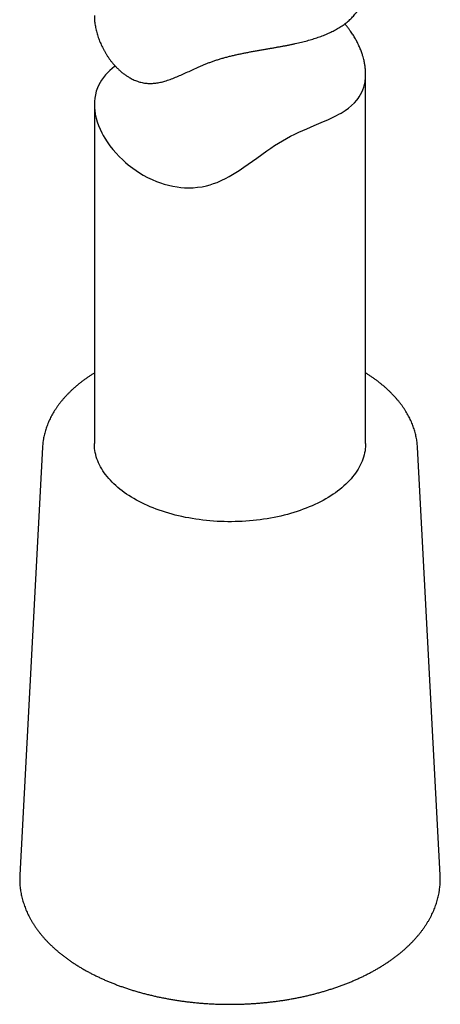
# Model space of a CAD drawing. Header units: millimetres. Extents: x 8 to 658, y 12 to 734.
# Tile 5 of 38: x 600 to 623, y 73 to 128. Entities that reach past the tile are written whole.
import ezdxf

# ---------------------------------------------------------------- set-up
doc = ezdxf.new("R2010")
doc.units = ezdxf.units.MM

msp = doc.modelspace()

# ---------------------------------------------------------------- linework, layer by layer
at = {"color": 7, "linetype": 'Continuous', "lineweight": 30}
for p, q in [((619.335, 104.427), (619.335, 124.843)), ((604.335, 123.158), (604.335, 104.427)), ((601.469, 104.22), (600.213, 80.562)), ((601.47, 104.222), (601.469, 104.22)), ((623.457, 80.562), (622.201, 104.22)), ((623.457, 80.562), (623.457, 80.558))]:
    msp.add_line(p, q, dxfattribs=at)
at = {"color": 7, "linetype": 'Continuous', "lineweight": 30, "flags": 128}
for points in [[(605.49, 125.29), (605.455, 125.266), (605.32, 125.159), (605.193, 125.048), (605.074, 124.933), (604.948, 124.795), (604.833, 124.653), (604.73, 124.505), (604.655, 124.383), (604.589, 124.258), (604.508, 124.077), (604.442, 123.891), (604.392, 123.699), (604.359, 123.511), (604.34, 123.32), (604.336, 123.125), (604.341, 122.98), (604.354, 122.833), (604.386, 122.626), (604.432, 122.416), (604.493, 122.205), (604.564, 122.004), (604.648, 121.801), (604.745, 121.599), (604.825, 121.451), (604.911, 121.304), (605.048, 121.09), (605.2, 120.878), (605.365, 120.669), (605.533, 120.474), (605.714, 120.283), (605.906, 120.098), (606.054, 119.965), (606.208, 119.835), (606.458, 119.642), (606.646, 119.51), (606.84, 119.383), (607.042, 119.263), (607.28, 119.133), (607.526, 119.014), (607.78, 118.907), (607.988, 118.829), (608.2, 118.76), (608.432, 118.696), (608.668, 118.643), (608.907, 118.602), (609.108, 118.577), (609.312, 118.562), (609.516, 118.555), (609.8, 118.563), (610.045, 118.584), (610.289, 118.62), (610.53, 118.671), (610.73, 118.724), (610.928, 118.787), (611.122, 118.859), (611.385, 118.974), (611.59, 119.076), (611.792, 119.186), (612.064, 119.347), (612.333, 119.519), (612.598, 119.697), (612.836, 119.863), (613.074, 120.032), (613.313, 120.203), (613.59, 120.401), (613.87, 120.597), (614.085, 120.743), (614.303, 120.887), (614.523, 121.027), (614.746, 121.161), (614.966, 121.286), (615.186, 121.404), (615.413, 121.518), (615.639, 121.626), (615.861, 121.728), (616.08, 121.824), (616.288, 121.913), (616.49, 121.999), (616.751, 122.109), (617.002, 122.216), (617.243, 122.321), (617.495, 122.438), (617.733, 122.556), (617.857, 122.623), (617.976, 122.69), (618.092, 122.76), (618.202, 122.831), (618.388, 122.963), (618.558, 123.102), (618.711, 123.248), (618.849, 123.403), (618.918, 123.493), (618.983, 123.587), (619.058, 123.712), (619.125, 123.842), (619.183, 123.977), (619.231, 124.118), (619.271, 124.264), (619.301, 124.415), (619.301, 124.415)], [(619.335, 104.427), (619.334, 104.359), (619.329, 104.244), (619.318, 104.129), (619.301, 104.014), (619.279, 103.9), (619.253, 103.785), (619.22, 103.672), (619.183, 103.558), (619.14, 103.446), (619.092, 103.334), (619.039, 103.223), (618.981, 103.113), (618.918, 103.003), (618.85, 102.895), (618.777, 102.788), (618.699, 102.681), (618.616, 102.577), (618.528, 102.473), (618.436, 102.371), (618.338, 102.27), (618.237, 102.171), (618.13, 102.073), (618.02, 101.978), (617.904, 101.883), (617.785, 101.791), (617.661, 101.701), (617.534, 101.612), (617.402, 101.525), (617.266, 101.441), (617.126, 101.358), (616.983, 101.278), (616.836, 101.2), (616.685, 101.125), (616.531, 101.051), (616.374, 100.98), (616.213, 100.912), (616.05, 100.846), (615.883, 100.782), (615.714, 100.721), (615.541, 100.663), (615.366, 100.607), (615.189, 100.554), (615.009, 100.504), (614.827, 100.457), (614.643, 100.412), (614.457, 100.371), (614.269, 100.332), (614.079, 100.296), (613.888, 100.263), (613.695, 100.233), (613.501, 100.206), (613.306, 100.181), (613.11, 100.16), (612.912, 100.142), (612.714, 100.127), (612.516, 100.115), (612.317, 100.106), (612.117, 100.101), (611.918, 100.098), (611.718, 100.098), (611.519, 100.101), (611.319, 100.108), (611.12, 100.117), (610.922, 100.13), (610.724, 100.145), (610.527, 100.164), (610.331, 100.185), (610.136, 100.21), (609.942, 100.238), (609.749, 100.268), (609.558, 100.302), (609.369, 100.338), (609.181, 100.378), (608.995, 100.42), (608.812, 100.465), (608.63, 100.513), (608.45, 100.563), (608.274, 100.617), (608.099, 100.673), (607.927, 100.732), (607.758, 100.793), (607.592, 100.857), (607.429, 100.923), (607.269, 100.992), (607.112, 101.064), (606.959, 101.138), (606.809, 101.214), (606.662, 101.292), (606.52, 101.373), (606.381, 101.455), (606.246, 101.54), (606.115, 101.627), (605.987, 101.716), (605.865, 101.807), (605.746, 101.9), (605.631, 101.994), (605.521, 102.09), (605.416, 102.188), (605.315, 102.288), (605.219, 102.389), (605.127, 102.491), (605.04, 102.595), (604.958, 102.7), (604.881, 102.806), (604.808, 102.914), (604.741, 103.022), (604.679, 103.132), (604.622, 103.242), (604.57, 103.353), (604.523, 103.465), (604.481, 103.578), (604.444, 103.691), (604.413, 103.805), (604.387, 103.92), (604.366, 104.034), (604.351, 104.149), (604.341, 104.264), (604.336, 104.38), (604.335, 104.427)]]:
    msp.add_lwpolyline(points, dxfattribs=at)
at = {"color": 7, "linetype": 'Continuous', "lineweight": 30}
for points, knots in [([(604.336, 128.084), (604.336, 128.064), (604.335, 128.001), (604.341, 127.892), (604.351, 127.759), (604.367, 127.624), (604.389, 127.488), (604.416, 127.35), (604.448, 127.212), (604.486, 127.075), (604.528, 126.939), (604.575, 126.802), (604.627, 126.665), (604.684, 126.529), (604.747, 126.392), (604.814, 126.257), (604.887, 126.122), (604.965, 125.989), (605.047, 125.857), (605.135, 125.727), (605.231, 125.596), (605.335, 125.464), (605.449, 125.332), (605.568, 125.205), (605.693, 125.083), (605.825, 124.966), (605.962, 124.856), (606.106, 124.754), (606.242, 124.668), (606.369, 124.598), (606.485, 124.54), (606.604, 124.488), (606.726, 124.443), (606.849, 124.405), (606.975, 124.373), (607.102, 124.35), (607.23, 124.334), (607.356, 124.327), (607.482, 124.326), (607.608, 124.333), (607.735, 124.346), (607.861, 124.365), (608.03, 124.398), (608.205, 124.442), (608.387, 124.499), (608.584, 124.567), (608.829, 124.662), (609.123, 124.789), (609.42, 124.925), (609.724, 125.066), (609.986, 125.187), (610.204, 125.283), (610.372, 125.355), (610.545, 125.426), (610.724, 125.495), (610.909, 125.562), (611.102, 125.626), (611.3, 125.688), (611.502, 125.746), (611.707, 125.801), (611.917, 125.854), (612.13, 125.904), (612.342, 125.951), (612.554, 125.995), (612.766, 126.037), (612.977, 126.077), (613.19, 126.116), (613.403, 126.153), (613.615, 126.19), (613.827, 126.227), (614.028, 126.261), (614.218, 126.294), (614.399, 126.326), (614.578, 126.358), (614.755, 126.39), (614.931, 126.424), (615.105, 126.458), (615.277, 126.493), (615.504, 126.542), (615.782, 126.606), (616.105, 126.688), (616.416, 126.778), (616.716, 126.875), (617.004, 126.981), (617.279, 127.096), (617.54, 127.221), (617.749, 127.334), (617.91, 127.433), (618.032, 127.512), (618.148, 127.594), (618.261, 127.679), (618.368, 127.768), (618.47, 127.859), (618.567, 127.954), (618.659, 128.052), (618.746, 128.152), (618.827, 128.256), (618.902, 128.362), (618.97, 128.469), (619.032, 128.577), (619.087, 128.685), (619.137, 128.796), (619.182, 128.909), (619.221, 129.024), (619.254, 129.142), (619.282, 129.261), (619.304, 129.383), (619.321, 129.507), (619.331, 129.632), (619.336, 129.73), (619.335, 129.787), (619.335, 129.801)], [0, 0, 0, 0, 0.003901, 0.01218, 0.02046, 0.028768, 0.037077, 0.045409, 0.053749, 0.06187, 0.069997, 0.078166, 0.086335, 0.094527, 0.102719, 0.110953, 0.119187, 0.127444, 0.135701, 0.143978, 0.15226, 0.161336, 0.170412, 0.179528, 0.188644, 0.197814, 0.206983, 0.216216, 0.225449, 0.232309, 0.239168, 0.246069, 0.252969, 0.259922, 0.266874, 0.273884, 0.280893, 0.287747, 0.2946, 0.3015, 0.3084, 0.315338, 0.322277, 0.336205, 0.344403, 0.352601, 0.369035, 0.385211, 0.401407, 0.417713, 0.434044, 0.442439, 0.450834, 0.459262, 0.46769, 0.476455, 0.485219, 0.494054, 0.502888, 0.511801, 0.520714, 0.529701, 0.538688, 0.547438, 0.556187, 0.564998, 0.573808, 0.582679, 0.591549, 0.60047, 0.609392, 0.617155, 0.624926, 0.632743, 0.640559, 0.648402, 0.656244, 0.664132, 0.67202, 0.687839, 0.703702, 0.719502, 0.735385, 0.75131, 0.767314, 0.783361, 0.799446, 0.808074, 0.816709, 0.825394, 0.834079, 0.842793, 0.851506, 0.860276, 0.869046, 0.877846, 0.886646, 0.895473, 0.904309, 0.912661, 0.921019, 0.929426, 0.937833, 0.946268, 0.954702, 0.96319, 0.971678, 0.980195, 0.988711, 0.997253, 1, 1, 1, 1]), ([(619.301, 124.415), (619.31, 124.48), (619.329, 124.61), (619.337, 124.813), (619.332, 125.018), (619.313, 125.225), (619.281, 125.433), (619.239, 125.625), (619.193, 125.801), (619.137, 125.981), (619.063, 126.186), (618.966, 126.414), (618.858, 126.636), (618.739, 126.851), (618.612, 127.058), (618.485, 127.243), (618.362, 127.404), (618.266, 127.524), (618.202, 127.594), (618.18, 127.619)], [0, 0, 0, 0, 0.067254, 0.134552, 0.201807, 0.265882, 0.329992, 0.39407, 0.441201, 0.488332, 0.556192, 0.624088, 0.691951, 0.755419, 0.818914, 0.882381, 0.928392, 0.974403, 1, 1, 1, 1]), ([(604.335, 108.319), (604.314, 108.306), (604.241, 108.261), (604.119, 108.181), (603.971, 108.081), (603.826, 107.979), (603.685, 107.874), (603.548, 107.768), (603.414, 107.66), (603.285, 107.55), (603.159, 107.438), (603.038, 107.325), (602.921, 107.21), (602.807, 107.093), (602.698, 106.975), (602.594, 106.856), (602.494, 106.734), (602.398, 106.612), (602.306, 106.488), (602.22, 106.363), (602.137, 106.237), (602.06, 106.11), (601.987, 105.982), (601.919, 105.853), (601.855, 105.724), (601.796, 105.593), (601.742, 105.462), (601.693, 105.33), (601.649, 105.198), (601.609, 105.065), (601.574, 104.932), (601.544, 104.8), (601.526, 104.705), (601.517, 104.653), (601.516, 104.644)], [0, 0, 0, 0, 0.013666, 0.04688, 0.080094, 0.113306, 0.146513, 0.179712, 0.212901, 0.246075, 0.279232, 0.312366, 0.345475, 0.378552, 0.411592, 0.444592, 0.477545, 0.510446, 0.54329, 0.576071, 0.608786, 0.641428, 0.673996, 0.706484, 0.738891, 0.771216, 0.803457, 0.835616, 0.867694, 0.899693, 0.931619, 0.963476, 0.993533, 1, 1, 1, 1]), ([(622.201, 104.221), (622.199, 104.245), (622.196, 104.314), (622.185, 104.428), (622.168, 104.562), (622.147, 104.695), (622.12, 104.829), (622.089, 104.962), (622.054, 105.094), (622.013, 105.226), (621.968, 105.358), (621.918, 105.489), (621.863, 105.619), (621.804, 105.748), (621.74, 105.877), (621.671, 106.005), (621.598, 106.132), (621.52, 106.259), (621.437, 106.384), (621.35, 106.508), (621.259, 106.631), (621.163, 106.752), (621.062, 106.873), (620.957, 106.992), (620.848, 107.109), (620.735, 107.225), (620.617, 107.34), (620.496, 107.453), (620.37, 107.564), (620.24, 107.673), (620.107, 107.781), (619.969, 107.887), (619.828, 107.991), (619.683, 108.093), (619.534, 108.193), (619.418, 108.268), (619.351, 108.309), (619.335, 108.319)], [0, 0, 0, 0, 0.01568, 0.044413, 0.073161, 0.101935, 0.130742, 0.159591, 0.18849, 0.217444, 0.246459, 0.27554, 0.30469, 0.333913, 0.363208, 0.392578, 0.422021, 0.451536, 0.481121, 0.510773, 0.540489, 0.570265, 0.600096, 0.629979, 0.659908, 0.689879, 0.719887, 0.749927, 0.779996, 0.810088, 0.840201, 0.870331, 0.900473, 0.930626, 0.960786, 0.990952, 1, 1, 1, 1]), ([(601.516, 104.644), (601.512, 104.619), (601.501, 104.549), (601.486, 104.435), (601.475, 104.319), (601.471, 104.248), (601.47, 104.222)], [0, 0, 0, 0, 0.179069, 0.497217, 0.81504, 1, 1, 1, 1]), ([(600.214, 80.561), (600.212, 80.528), (600.208, 80.448), (600.207, 80.321), (600.21, 80.18), (600.217, 80.038), (600.23, 79.897), (600.247, 79.756), (600.269, 79.615), (600.296, 79.475), (600.327, 79.334), (600.363, 79.195), (600.404, 79.055), (600.45, 78.916), (600.5, 78.778), (600.555, 78.64), (600.615, 78.503), (600.68, 78.367), (600.749, 78.231), (600.822, 78.097), (600.901, 77.963), (600.984, 77.83), (601.071, 77.698), (601.163, 77.567), (601.26, 77.438), (601.361, 77.309), (601.466, 77.182), (601.576, 77.056), (601.69, 76.932), (601.808, 76.809), (601.931, 76.688), (602.058, 76.568), (602.188, 76.45), (602.323, 76.334), (602.462, 76.219), (602.604, 76.106), (602.751, 75.995), (602.901, 75.886), (603.055, 75.779), (603.212, 75.673), (603.373, 75.57), (603.537, 75.469), (603.705, 75.37), (603.876, 75.273), (604.051, 75.178), (604.228, 75.085), (604.409, 74.995), (604.592, 74.906), (604.779, 74.821), (604.968, 74.737), (605.16, 74.656), (605.355, 74.577), (605.552, 74.5), (605.752, 74.426), (605.955, 74.355), (606.16, 74.286), (606.367, 74.219), (606.576, 74.155), (606.787, 74.093), (607, 74.034), (607.216, 73.978), (607.433, 73.924), (607.652, 73.873), (607.872, 73.824), (608.094, 73.778), (608.318, 73.735), (608.543, 73.695), (608.769, 73.657), (608.997, 73.622), (609.226, 73.589), (609.455, 73.559), (609.686, 73.533), (609.918, 73.508), (610.15, 73.487), (610.383, 73.468), (610.616, 73.452), (610.85, 73.439), (611.085, 73.429), (611.32, 73.421), (611.555, 73.417), (611.79, 73.415), (612.025, 73.416), (612.26, 73.419), (612.495, 73.426), (612.729, 73.435), (612.963, 73.447), (613.197, 73.462), (613.43, 73.479), (613.663, 73.5), (613.895, 73.523), (614.126, 73.549), (614.356, 73.577), (614.585, 73.609), (614.813, 73.643), (615.04, 73.68), (615.265, 73.719), (615.49, 73.761), (615.712, 73.806), (615.933, 73.854), (616.153, 73.904), (616.371, 73.957), (616.587, 74.012), (616.801, 74.07), (617.013, 74.131), (617.223, 74.194), (617.431, 74.259), (617.636, 74.328), (617.84, 74.398), (618.041, 74.471), (618.239, 74.547), (618.435, 74.625), (618.628, 74.705), (618.818, 74.788), (619.006, 74.873), (619.191, 74.96), (619.373, 75.05), (619.551, 75.142), (619.727, 75.236), (619.899, 75.332), (620.069, 75.43), (620.234, 75.531), (620.397, 75.633), (620.556, 75.738), (620.711, 75.844), (620.863, 75.953), (621.011, 76.063), (621.155, 76.176), (621.296, 76.29), (621.432, 76.406), (621.565, 76.524), (621.693, 76.643), (621.817, 76.764), (621.938, 76.887), (622.054, 77.011), (622.165, 77.137), (622.273, 77.264), (622.376, 77.392), (622.474, 77.522), (622.568, 77.653), (622.658, 77.785), (622.743, 77.918), (622.823, 78.052), (622.899, 78.187), (622.969, 78.323), (623.036, 78.46), (623.097, 78.598), (623.154, 78.736), (623.206, 78.875), (623.253, 79.014), (623.296, 79.154), (623.334, 79.294), (623.366, 79.435), (623.39, 79.552), (623.402, 79.622), (623.406, 79.645)], [0, 0, 0, 0, 0.00444, 0.010831, 0.017221, 0.023611, 0.030002, 0.036396, 0.042795, 0.049201, 0.055614, 0.062036, 0.068469, 0.074913, 0.08137, 0.08784, 0.094323, 0.10082, 0.107331, 0.113856, 0.120395, 0.126948, 0.133514, 0.140092, 0.146682, 0.153284, 0.159896, 0.166517, 0.173147, 0.179786, 0.186431, 0.193083, 0.19974, 0.206402, 0.213068, 0.219737, 0.226409, 0.233083, 0.239759, 0.246436, 0.253114, 0.259792, 0.266471, 0.273149, 0.279826, 0.286503, 0.293179, 0.299854, 0.306528, 0.3132, 0.319871, 0.326541, 0.333209, 0.339876, 0.346541, 0.353205, 0.359867, 0.366528, 0.373188, 0.379846, 0.386503, 0.393158, 0.399812, 0.406465, 0.413117, 0.419767, 0.426417, 0.433066, 0.439713, 0.44636, 0.453006, 0.459652, 0.466296, 0.472941, 0.479584, 0.486227, 0.49287, 0.499513, 0.506155, 0.512797, 0.519439, 0.526081, 0.532723, 0.539365, 0.546007, 0.55265, 0.559293, 0.565936, 0.57258, 0.579224, 0.585869, 0.592514, 0.59916, 0.605807, 0.612455, 0.619103, 0.625753, 0.632404, 0.639056, 0.645709, 0.652363, 0.659019, 0.665676, 0.672334, 0.678994, 0.685656, 0.692319, 0.698983, 0.705649, 0.712317, 0.718986, 0.725657, 0.73233, 0.739004, 0.745679, 0.752356, 0.759034, 0.765714, 0.772395, 0.779076, 0.785759, 0.792442, 0.799125, 0.805808, 0.812491, 0.819172, 0.825853, 0.832531, 0.839207, 0.84588, 0.85255, 0.859215, 0.865874, 0.872528, 0.879175, 0.885815, 0.892446, 0.899068, 0.905679, 0.91228, 0.918869, 0.925445, 0.932008, 0.938557, 0.945093, 0.951614, 0.958121, 0.964613, 0.971091, 0.977556, 0.984008, 0.990448, 0.996876, 1, 1, 1, 1]), ([(623.406, 79.645), (623.41, 79.671), (623.422, 79.744), (623.437, 79.865), (623.451, 80.006), (623.46, 80.148), (623.464, 80.289), (623.463, 80.426), (623.459, 80.516), (623.457, 80.558)], [0, 0, 0, 0, 0.086686, 0.241811, 0.396798, 0.551649, 0.706403, 0.861101, 1, 1, 1, 1])]:
    msp.add_open_spline(points, degree=3, knots=knots, dxfattribs=at)

doc.saveas('drawing.dxf')
